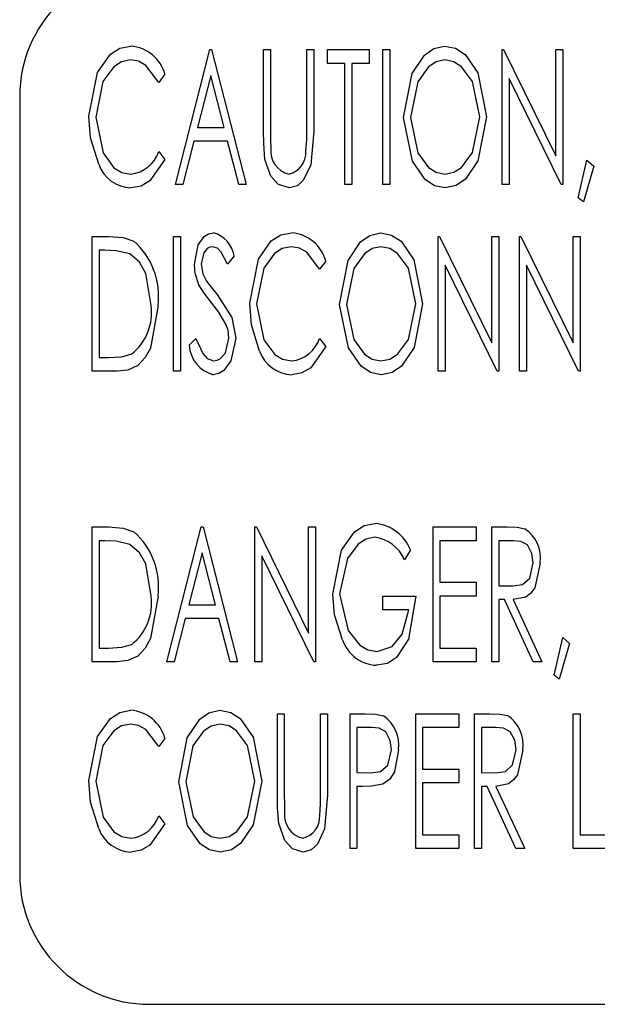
# Model space of a CAD drawing. Extents: x 10 to 130, y 5 to 85.
# Tile 43 of 51: x 70.398 to 70.955, y 43.205 to 44.153. Entities that reach past the tile are written whole.
import ezdxf

# ---------------------------------------------------------------- set-up
doc = ezdxf.new("R2010")
doc.units = 0
doc.layers.add('BODY', color=3, linetype='CONTINUOUS')

msp = doc.modelspace()

# ---------------------------------------------------------------- linework, layer by layer
at = {"layer": 'BODY', "linetype": 'CONTINUOUS'}
for p, q in [((70.54847, 43.99465), (70.58181, 44.12465)), ((70.58181, 44.12465), (70.58347, 44.12465)), ((70.58347, 44.12465), (70.6168, 43.99465)), ((70.63347, 44.12465), (70.64014, 44.12465)), ((70.63347, 44.04614), (70.63347, 44.12465)), ((70.64014, 44.12465), (70.64014, 44.04676)), ((70.67514, 44.12465), (70.68181, 44.12465)), ((70.67514, 44.04676), (70.67514, 44.12465)), ((70.68181, 44.12465), (70.68181, 44.04614)), ((70.69514, 44.12465), (70.73514, 44.12465)), ((70.69514, 44.11132), (70.69514, 44.12465)), ((70.73514, 44.12465), (70.73514, 44.11132)), ((70.74847, 44.12465), (70.75514, 44.12465)), ((70.74847, 43.99465), (70.74847, 44.12465)), ((70.75514, 44.12465), (70.75514, 43.99465)), ((70.86347, 44.12465), (70.86488, 44.12465)), ((70.86347, 43.99465), (70.86347, 44.12465)), ((70.86488, 44.12465), (70.91514, 44.02218)), ((70.91514, 44.12465), (70.92181, 44.12465)), ((70.91514, 44.02218), (70.91514, 44.12465)), ((70.92181, 44.12465), (70.92181, 43.99465)), ((70.71181, 44.11132), (70.69514, 44.11132)), ((70.71181, 43.99465), (70.71181, 44.11132)), ((70.71847, 44.11132), (70.71847, 43.99465)), ((70.73514, 44.11132), (70.71847, 44.11132)), ((70.53847, 44.1008), (70.53243, 44.09298)), ((70.58264, 44.0996), (70.56983, 44.04965)), ((70.59545, 44.04965), (70.58264, 44.0996)), ((70.87014, 44.09689), (70.87014, 43.99465)), ((70.92029, 43.99465), (70.87014, 44.09689)), ((70.39847, 44.07965), (70.39847, 43.32965)), ((70.56983, 44.04965), (70.59545, 44.04965)), ((70.56641, 44.03632), (70.55574, 43.99465)), ((70.59886, 44.03632), (70.56641, 44.03632)), ((70.60954, 43.99465), (70.59886, 44.03632)), ((70.53243, 44.02632), (70.53847, 44.01858)), ((70.93681, 43.98179), (70.94511, 44.01798)), ((70.94511, 44.01798), (70.95181, 44.0122)), ((70.95181, 44.0122), (70.94173, 43.97798)), ((70.55574, 43.99465), (70.54847, 43.99465)), ((70.6168, 43.99465), (70.60954, 43.99465)), ((70.71847, 43.99465), (70.71181, 43.99465)), ((70.75514, 43.99465), (70.74847, 43.99465)), ((70.87014, 43.99465), (70.86347, 43.99465)), ((70.92181, 43.99465), (70.92029, 43.99465)), ((70.94173, 43.97798), (70.93681, 43.98179)), ((70.46847, 43.94465), (70.48407, 43.94465)), ((70.46847, 43.81465), (70.46847, 43.94465)), ((70.54681, 43.94465), (70.55347, 43.94465)), ((70.54681, 43.81465), (70.54681, 43.94465)), ((70.55347, 43.94465), (70.55347, 43.81465)), ((70.80181, 43.94465), (70.80321, 43.94465)), ((70.80181, 43.81465), (70.80181, 43.94465)), ((70.80321, 43.94465), (70.85347, 43.84218)), ((70.85347, 43.94465), (70.86014, 43.94465)), ((70.85347, 43.84218), (70.85347, 43.94465)), ((70.86014, 43.94465), (70.86014, 43.81465)), ((70.88014, 43.94465), (70.88154, 43.94465)), ((70.88014, 43.81465), (70.88014, 43.94465)), ((70.88154, 43.94465), (70.9318, 43.84218)), ((70.9318, 43.94465), (70.93847, 43.94465)), ((70.9318, 43.84218), (70.9318, 43.94465)), ((70.93847, 43.94465), (70.93847, 43.81465)), ((70.48061, 43.93132), (70.47514, 43.93132)), ((70.47514, 43.93132), (70.47514, 43.82798)), ((70.60514, 43.92598), (70.59889, 43.91798)), ((70.69347, 43.9208), (70.68743, 43.91298)), ((70.80847, 43.91689), (70.80847, 43.81465)), ((70.85863, 43.81465), (70.80847, 43.91689)), ((70.88681, 43.91689), (70.88681, 43.81465)), ((70.93696, 43.81465), (70.88681, 43.91689)), ((70.56181, 43.83973), (70.56832, 43.84632)), ((70.68743, 43.84632), (70.69347, 43.83858)), ((70.47514, 43.82798), (70.4841, 43.82798)), ((70.4924, 43.81465), (70.46847, 43.81465)), ((70.55347, 43.81465), (70.54681, 43.81465)), ((70.80847, 43.81465), (70.80181, 43.81465)), ((70.86014, 43.81465), (70.85863, 43.81465)), ((70.88681, 43.81465), (70.88014, 43.81465)), ((70.93847, 43.81465), (70.93696, 43.81465)), ((70.46847, 43.66465), (70.48407, 43.66465)), ((70.46847, 43.53465), (70.46847, 43.66465)), ((70.54014, 43.53465), (70.57347, 43.66465)), ((70.57347, 43.66465), (70.57514, 43.66465)), ((70.57514, 43.66465), (70.60847, 43.53465)), ((70.62514, 43.66465), (70.62654, 43.66465)), ((70.62514, 43.53465), (70.62514, 43.66465)), ((70.62654, 43.66465), (70.67681, 43.56218)), ((70.67681, 43.66465), (70.68347, 43.66465)), ((70.67681, 43.56218), (70.67681, 43.66465)), ((70.68347, 43.66465), (70.68347, 43.53465)), ((70.79681, 43.66465), (70.83847, 43.66465)), ((70.79681, 43.53465), (70.79681, 43.66465)), ((70.83847, 43.66465), (70.83847, 43.65132)), ((70.85347, 43.66465), (70.86834, 43.66465)), ((70.85347, 43.53465), (70.85347, 43.66465)), ((70.48061, 43.65132), (70.47514, 43.65132)), ((70.47514, 43.65132), (70.47514, 43.54798)), ((70.80347, 43.65132), (70.80347, 43.61132)), ((70.83847, 43.65132), (70.80347, 43.65132)), ((70.86014, 43.65132), (70.86014, 43.60798)), ((70.87407, 43.65132), (70.86014, 43.65132)), ((70.5743, 43.6396), (70.56149, 43.58965)), ((70.58712, 43.58965), (70.5743, 43.6396)), ((70.63181, 43.63689), (70.63181, 43.53465)), ((70.68196, 43.53465), (70.63181, 43.63689)), ((70.77514, 43.64246), (70.7692, 43.63298)), ((70.80347, 43.61132), (70.83847, 43.61132)), ((70.83847, 43.61132), (70.83847, 43.59798)), ((70.86014, 43.60798), (70.87373, 43.6078)), ((70.74847, 43.59798), (70.78014, 43.59798)), ((70.74847, 43.58465), (70.74847, 43.59798)), ((70.80347, 43.59798), (70.80347, 43.54798)), ((70.83847, 43.59798), (70.80347, 43.59798)), ((70.56149, 43.58965), (70.58712, 43.58965)), ((70.86014, 43.59465), (70.86014, 43.53465)), ((70.86558, 43.59465), (70.86014, 43.59465)), ((70.89334, 43.53465), (70.86558, 43.59465)), ((70.87404, 43.59465), (70.9018, 43.53465)), ((70.55808, 43.57632), (70.5474, 43.53465)), ((70.59053, 43.57632), (70.55808, 43.57632)), ((70.60121, 43.53465), (70.59053, 43.57632)), ((70.77347, 43.58465), (70.74847, 43.58465)), ((70.91347, 43.52179), (70.92178, 43.55798)), ((70.92178, 43.55798), (70.92847, 43.5522)), ((70.47514, 43.54798), (70.4841, 43.54798)), ((70.80347, 43.54798), (70.83847, 43.54798)), ((70.83847, 43.54798), (70.83847, 43.53465)), ((70.92847, 43.5522), (70.91839, 43.51798)), ((70.4924, 43.53465), (70.46847, 43.53465)), ((70.5474, 43.53465), (70.54014, 43.53465)), ((70.60847, 43.53465), (70.60121, 43.53465)), ((70.63181, 43.53465), (70.62514, 43.53465)), ((70.68347, 43.53465), (70.68196, 43.53465)), ((70.83847, 43.53465), (70.79681, 43.53465)), ((70.86014, 43.53465), (70.85347, 43.53465)), ((70.9018, 43.53465), (70.89334, 43.53465)), ((70.91839, 43.51798), (70.91347, 43.52179)), ((70.64681, 43.48465), (70.65347, 43.48465)), ((70.64681, 43.40614), (70.64681, 43.48465)), ((70.65347, 43.48465), (70.65347, 43.40676)), ((70.68847, 43.48465), (70.69514, 43.48465)), ((70.68847, 43.40676), (70.68847, 43.48465)), ((70.69514, 43.48465), (70.69514, 43.40614)), ((70.71681, 43.48465), (70.73167, 43.48465)), ((70.71681, 43.35465), (70.71681, 43.48465)), ((70.78014, 43.48465), (70.82181, 43.48465)), ((70.78014, 43.35465), (70.78014, 43.48465)), ((70.82181, 43.48465), (70.82181, 43.47132)), ((70.83681, 43.48465), (70.85167, 43.48465)), ((70.83681, 43.35465), (70.83681, 43.48465)), ((70.9318, 43.48465), (70.93847, 43.48465)), ((70.9318, 43.35465), (70.9318, 43.48465)), ((70.93847, 43.48465), (70.93847, 43.36798)), ((70.72347, 43.47132), (70.72347, 43.42798)), ((70.73746, 43.47132), (70.72347, 43.47132)), ((70.7868, 43.47132), (70.7868, 43.43132)), ((70.82181, 43.47132), (70.7868, 43.47132)), ((70.84347, 43.47132), (70.84347, 43.42798)), ((70.8574, 43.47132), (70.84347, 43.47132)), ((70.53847, 43.4608), (70.53243, 43.45298)), ((70.72347, 43.42798), (70.73686, 43.4277)), ((70.7868, 43.43132), (70.82181, 43.43132)), ((70.82181, 43.43132), (70.82181, 43.41798)), ((70.84347, 43.42798), (70.85707, 43.4278)), ((70.7868, 43.41798), (70.7868, 43.36798)), ((70.82181, 43.41798), (70.7868, 43.41798)), ((70.72347, 43.41465), (70.72347, 43.35465)), ((70.72891, 43.41465), (70.72347, 43.41465)), ((70.84347, 43.41465), (70.84347, 43.35465)), ((70.84891, 43.41465), (70.84347, 43.41465)), ((70.87667, 43.35465), (70.84891, 43.41465)), ((70.85738, 43.41465), (70.88514, 43.35465)), ((70.53243, 43.38632), (70.53847, 43.37858)), ((70.7868, 43.36798), (70.82181, 43.36798)), ((70.82181, 43.36798), (70.82181, 43.35465)), ((70.93847, 43.36798), (70.96847, 43.36798)), ((70.72347, 43.35465), (70.71681, 43.35465)), ((70.82181, 43.35465), (70.78014, 43.35465)), ((70.84347, 43.35465), (70.83681, 43.35465)), ((70.88514, 43.35465), (70.87667, 43.35465)), ((70.96847, 43.35465), (70.9318, 43.35465)), ((70.52347, 43.20465), (73.27347, 43.20465))]:
    msp.add_line(p, q, dxfattribs=at)
at = {"layer": 'BODY', "linetype": 'CONTINUOUS', "flags": 128}
for points in [[(70.46514, 44.06041), (70.47354, 44.10256), (70.48596, 44.12016), (70.49505, 44.12596), (70.50563, 44.12798)], [(70.76847, 44.05908), (70.77665, 44.10142), (70.78865, 44.11935), (70.79747, 44.1256), (70.80798, 44.12798)], [(70.80798, 44.12798), (70.81861, 44.12589), (70.8277, 44.11996), (70.84008, 44.10215), (70.84847, 44.0597)], [(70.50511, 44.11465), (70.4965, 44.11288), (70.48909, 44.10812), (70.47871, 44.09394), (70.4718, 44.05952)], [(70.53243, 44.09298), (70.52015, 44.10936), (70.51308, 44.11329), (70.50511, 44.11465)], [(70.80832, 44.11465), (70.79973, 44.11277), (70.79241, 44.10784), (70.78212, 44.09357), (70.77514, 44.05913)], [(70.8418, 44.05973), (70.83471, 44.09398), (70.82423, 44.10802), (70.81688, 44.11284), (70.80832, 44.11465)], [(70.47467, 44.01405), (70.46673, 44.03948), (70.46514, 44.06041)], [(70.4718, 44.05952), (70.47885, 44.025), (70.4893, 44.01078), (70.49688, 44.00622), (70.50558, 44.00465)], [(70.8086, 43.99132), (70.79809, 43.99346), (70.78915, 43.99942), (70.77693, 44.01709), (70.76847, 44.05908)], [(70.77514, 44.05913), (70.78225, 44.02516), (70.79245, 44.01106), (70.79978, 44.00633), (70.80832, 44.00465)], [(70.80832, 44.00465), (70.81694, 44.00639), (70.82439, 44.01111), (70.83481, 44.02528), (70.8418, 44.05973)], [(70.84847, 44.0597), (70.84015, 44.01748), (70.82805, 43.99962), (70.81915, 43.99352), (70.8086, 43.99132)], [(70.6348, 44.01874), (70.63362, 44.03406), (70.63347, 44.04614)], [(70.64014, 44.04676), (70.6402, 44.03707), (70.64045, 44.02947)], [(70.68181, 44.04614), (70.67894, 44.01371), (70.67207, 43.99901), (70.66617, 43.99344), (70.65839, 43.99132)], [(70.67436, 44.02658), (70.67505, 44.03787), (70.67514, 44.04676)], [(70.53847, 44.01858), (70.52403, 43.99807), (70.51548, 43.99305), (70.50574, 43.99132)], [(70.65839, 43.99132), (70.648, 43.99447), (70.64057, 44.00251), (70.6348, 44.01874)], [(70.56681, 43.91765), (70.57062, 43.93662), (70.57635, 43.94443), (70.58045, 43.94704), (70.58522, 43.94798)], [(70.62014, 43.88041), (70.62854, 43.92256), (70.64096, 43.94016), (70.65005, 43.94596), (70.66063, 43.94798)], [(70.70681, 43.87908), (70.71498, 43.92142), (70.72699, 43.93935), (70.73581, 43.9456), (70.74631, 43.94798)], [(70.74631, 43.94798), (70.75695, 43.94589), (70.76603, 43.93996), (70.77841, 43.92215), (70.7868, 43.8797)], [(70.48407, 43.94465), (70.49813, 43.94357), (70.50855, 43.93996)], [(70.50459, 43.92767), (70.49135, 43.93084), (70.48061, 43.93132)], [(70.52514, 43.87804), (70.51999, 43.90896), (70.514, 43.91976), (70.50459, 43.92767)], [(70.58438, 43.93465), (70.58169, 43.93425), (70.57928, 43.93295), (70.57585, 43.92875), (70.57347, 43.91819)], [(70.59889, 43.91798), (70.5928, 43.92951), (70.58921, 43.93313), (70.58438, 43.93465)], [(70.66011, 43.93465), (70.6515, 43.93288), (70.64409, 43.92812), (70.63371, 43.91394), (70.62681, 43.87952)], [(70.68743, 43.91298), (70.67515, 43.92936), (70.66808, 43.93329), (70.66011, 43.93465)], [(70.74665, 43.93465), (70.73806, 43.93277), (70.73075, 43.92784), (70.72046, 43.91357), (70.71347, 43.87913)], [(70.78014, 43.87973), (70.77304, 43.91398), (70.76257, 43.92802), (70.75522, 43.93284), (70.74665, 43.93465)], [(70.57347, 43.91819), (70.57504, 43.9084), (70.5785, 43.9014)], [(70.57108, 43.89785), (70.5676, 43.90871), (70.56681, 43.91765)], [(70.5785, 43.9014), (70.58416, 43.89407), (70.58878, 43.88845)], [(70.5836, 43.88017), (70.57613, 43.88976), (70.57108, 43.89785)], [(70.5974, 43.85944), (70.59032, 43.87147), (70.5836, 43.88017)], [(70.58878, 43.88845), (70.6028, 43.86651), (70.60681, 43.8465)], [(70.62967, 43.83405), (70.62173, 43.85948), (70.62014, 43.88041)], [(70.5318, 43.87801), (70.5244, 43.83699), (70.51944, 43.82777), (70.51231, 43.82012), (70.50281, 43.81582), (70.4924, 43.81465)], [(70.62681, 43.87952), (70.63385, 43.845), (70.6443, 43.83078), (70.65188, 43.82622), (70.66058, 43.82465)], [(70.74694, 43.81132), (70.73642, 43.81346), (70.72748, 43.81942), (70.71527, 43.83708), (70.70681, 43.87908)], [(70.71347, 43.87913), (70.72058, 43.84516), (70.73079, 43.83106), (70.73811, 43.82633), (70.74665, 43.82465)], [(70.74665, 43.82465), (70.75527, 43.82639), (70.76272, 43.83111), (70.77314, 43.84528), (70.78014, 43.87973)], [(70.7868, 43.8797), (70.77848, 43.83748), (70.76639, 43.81962), (70.75748, 43.81352), (70.74694, 43.81132)], [(70.60014, 43.84668), (70.59927, 43.85398), (70.5974, 43.85944)], [(70.56832, 43.84632), (70.57506, 43.83161), (70.57928, 43.82687), (70.58514, 43.82465)], [(70.60681, 43.8465), (70.60197, 43.82454), (70.59532, 43.81542), (70.59054, 43.8124), (70.58501, 43.81132)], [(70.58514, 43.82465), (70.58875, 43.82527), (70.59197, 43.82702), (70.59676, 43.83253), (70.60014, 43.84668)], [(70.69347, 43.83858), (70.67903, 43.81807), (70.67048, 43.81305), (70.66074, 43.81132)], [(70.4841, 43.82798), (70.49679, 43.82869), (70.50639, 43.83129)], [(70.48407, 43.66465), (70.49813, 43.66357), (70.50855, 43.65996)], [(70.70014, 43.5997), (70.70866, 43.64228), (70.72115, 43.66005), (70.73032, 43.66592), (70.741, 43.66798)], [(70.86834, 43.66465), (70.87785, 43.66429), (70.88516, 43.66288)], [(70.74066, 43.65465), (70.73212, 43.65287), (70.72475, 43.64816), (70.71423, 43.63425), (70.70681, 43.60022)], [(70.50459, 43.64767), (70.49135, 43.65084), (70.48061, 43.65132)], [(70.52514, 43.59804), (70.51999, 43.62896), (70.514, 43.63976), (70.50459, 43.64767)], [(70.89347, 43.62991), (70.89217, 43.63914), (70.88778, 43.6473), (70.88138, 43.65067), (70.87407, 43.65132)], [(70.87373, 43.6078), (70.88317, 43.60911), (70.89011, 43.61541), (70.89347, 43.62991)], [(70.90014, 43.62988), (70.89484, 43.60581), (70.89114, 43.60082), (70.88615, 43.59712), (70.87404, 43.59465)], [(70.5318, 43.59801), (70.5244, 43.55699), (70.51944, 43.54777), (70.51231, 43.54012), (70.50281, 43.53582), (70.4924, 43.53465)], [(70.70949, 43.5559), (70.70177, 43.57991), (70.70014, 43.5997)], [(70.70681, 43.60022), (70.71491, 43.56496), (70.72624, 43.5508), (70.73412, 43.54627), (70.74306, 43.54465)], [(70.78014, 43.59798), (70.77323, 43.55643), (70.76171, 43.53884), (70.7528, 43.5332), (70.74243, 43.53132)], [(70.74306, 43.54465), (70.75743, 43.54951), (70.76713, 43.56139), (70.77347, 43.58465)], [(70.4841, 43.54798), (70.49679, 43.54869), (70.50639, 43.55129)], [(70.46514, 43.4204), (70.47354, 43.46256), (70.48596, 43.48016), (70.49505, 43.48596), (70.50563, 43.48798)], [(70.55181, 43.41908), (70.55998, 43.46142), (70.57199, 43.47935), (70.58081, 43.4856), (70.59131, 43.48798)], [(70.59131, 43.48798), (70.60195, 43.48589), (70.61103, 43.47996), (70.62341, 43.46215), (70.63181, 43.4197)], [(70.73167, 43.48465), (70.74144, 43.48425), (70.74894, 43.4827)], [(70.85167, 43.48465), (70.86118, 43.48429), (70.8685, 43.48288)], [(70.50511, 43.47465), (70.4965, 43.47288), (70.48909, 43.46812), (70.47871, 43.45394), (70.4718, 43.41952)], [(70.53243, 43.45298), (70.52015, 43.46936), (70.51308, 43.47329), (70.50511, 43.47465)], [(70.59165, 43.47465), (70.58306, 43.47277), (70.57575, 43.46784), (70.56546, 43.45357), (70.55847, 43.41913)], [(70.62514, 43.41973), (70.61804, 43.45398), (70.60757, 43.46802), (70.60022, 43.47284), (70.59165, 43.47465)], [(70.7568, 43.44973), (70.75551, 43.45899), (70.75118, 43.46723), (70.74478, 43.47065), (70.73746, 43.47132)], [(70.87681, 43.44991), (70.8755, 43.45914), (70.87111, 43.4673), (70.86471, 43.47067), (70.8574, 43.47132)], [(70.73686, 43.4277), (70.74635, 43.42894), (70.75339, 43.43517), (70.7568, 43.44973)], [(70.76347, 43.44978), (70.75968, 43.42874), (70.75514, 43.42164), (70.74829, 43.41679)], [(70.85707, 43.4278), (70.86651, 43.42911), (70.87344, 43.43541), (70.87681, 43.44991)], [(70.88347, 43.44988), (70.87817, 43.42581), (70.87447, 43.42082), (70.86949, 43.41712), (70.85738, 43.41465)], [(70.47467, 43.37405), (70.46673, 43.39948), (70.46514, 43.4204)], [(70.4718, 43.41952), (70.47885, 43.385), (70.4893, 43.37078), (70.49688, 43.36622), (70.50558, 43.36465)], [(70.59194, 43.35132), (70.58142, 43.35346), (70.57248, 43.35942), (70.56027, 43.37708), (70.55181, 43.41908)], [(70.55847, 43.41913), (70.56558, 43.38516), (70.57579, 43.37106), (70.58311, 43.36633), (70.59165, 43.36465)], [(70.59165, 43.36465), (70.60027, 43.36639), (70.60773, 43.37111), (70.61814, 43.38528), (70.62514, 43.41973)], [(70.63181, 43.4197), (70.62348, 43.37748), (70.61139, 43.35962), (70.60248, 43.35352), (70.59194, 43.35132)], [(70.74829, 43.41679), (70.73753, 43.41491), (70.72891, 43.41465)], [(70.64813, 43.37874), (70.64695, 43.39406), (70.64681, 43.40614)], [(70.65347, 43.40676), (70.65353, 43.39707), (70.65378, 43.38947)], [(70.69514, 43.40614), (70.69227, 43.37371), (70.6854, 43.35901), (70.6795, 43.35344), (70.67173, 43.35132)], [(70.68769, 43.38658), (70.68839, 43.39787), (70.68847, 43.40676)], [(70.53847, 43.37858), (70.52403, 43.35807), (70.51548, 43.35305), (70.50574, 43.35132)], [(70.67173, 43.35132), (70.66133, 43.35447), (70.6539, 43.36251), (70.64813, 43.37874)]]:
    msp.add_lwpolyline(points, dxfattribs=at)
at = {"layer": 'BODY', "linetype": 'CONTINUOUS'}
for centre, radius, start, end in [((70.52347, 44.07965), 0.125, 90, 180), ((70.50267, 44.09098), 0.03713, 15.33905, 85.41787), ((70.50246, 44.03599), 0.0315, 275.69387, 342.11143), ((70.66312, 44.02689), 0.02282, 173.50097, 257.03784), ((70.65285, 44.02555), 0.02153, 283.84245, 2.7225), ((70.50703, 44.02568), 0.03439, 199.76279, 267.8466), ((70.57807, 43.9215), 0.02743, 9.40204, 74.90738), ((70.65767, 43.91097), 0.03713, 15.34008, 85.41785), ((70.46162, 43.887), 0.07076, 352.6982, 48.45123), ((70.47485, 43.87107), 0.05077, 308.40651, 7.88161), ((70.65746, 43.85599), 0.03149, 275.69171, 342.11358), ((70.59343, 43.84188), 0.0317, 183.88379, 254.5907), ((70.66203, 43.84568), 0.03439, 199.76227, 267.8443), ((70.73699, 43.62703), 0.04115, 22.02565, 84.41656), ((70.86685, 43.63467), 0.03363, 351.81729, 57.00214), ((70.46161, 43.607), 0.07077, 352.69828, 48.45044), ((70.73639, 43.61939), 0.03552, 22.50459, 83.08961), ((70.47485, 43.59107), 0.05077, 308.40651, 7.88161), ((70.74406, 43.56786), 0.03658, 199.08907, 267.44688), ((70.50267, 43.45098), 0.03713, 15.33905, 85.41787), ((70.72991, 43.45463), 0.03391, 351.78056, 55.85626), ((70.85018, 43.45467), 0.03363, 351.81917, 57.00026), ((70.67645, 43.38689), 0.02282, 173.49959, 257.03741), ((70.66619, 43.38555), 0.02153, 283.84183, 2.72312), ((70.50246, 43.39599), 0.0315, 275.69387, 342.11143), ((70.50703, 43.38568), 0.03438, 199.76011, 267.84928), ((70.52347, 43.32965), 0.125, 180, 270)]:
    msp.add_arc(centre, radius, start, end, dxfattribs=at)

doc.saveas('drawing.dxf')
